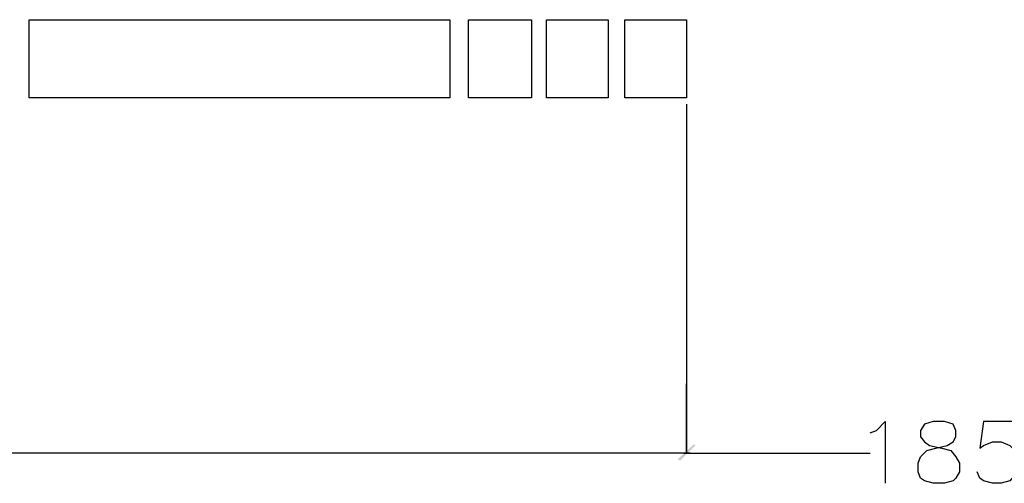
# Model space of a CAD drawing. Header units: millimetres. Extents: x 502444 to 745500, y -417645 to -375189.
# Tile 76 of 208: x 685686 to 689065, y -410981 to -409391. Entities that reach past the tile are written whole.
import ezdxf

# ---------------------------------------------------------------- set-up
doc = ezdxf.new("R2010")
doc.units = ezdxf.units.MM
doc.layers.add('PDF_Geometry', color=7, linetype='Continuous')
doc.layers.add('PDF_Solid Fills', color=7, linetype='Continuous')

msp = doc.modelspace()

# ---------------------------------------------------------------- hatches: boundary and pattern name
at = {"layer": 'PDF_Solid Fills', "lineweight": 25, "true_color": 0x989898, "transparency": 33554559}
msp.add_hatch(color=252, dxfattribs=at).paths.add_polyline_path([(687952.05424, -410902.82964), (688003.9022, -410850.98168), (687999.58153, -410846.66102), (687943.41292, -410898.50897)])

# ---------------------------------------------------------------- linework, layer by layer
at = {"layer": 'PDF_Geometry', "color": 253, "lineweight": 25, "true_color": 0xb5af97}
for points in [[(685718.2715, -409390.59761), (687161.37292, -409390.59761), (687161.37292, -409658.47871), (685718.2715, -409658.47871)], [(687442.21601, -409658.47871), (687226.18287, -409658.47871), (687226.18287, -409390.59761), (687442.21601, -409390.59761)], [(687705.77645, -409658.47871), (687494.06397, -409658.47871), (687494.06397, -409390.59761), (687705.77645, -409390.59761)], [(687973.65756, -409658.47871), (687761.94507, -409658.47871), (687761.94507, -409390.59761), (687973.65756, -409390.59761)]]:
    msp.add_lwpolyline(points, close=True, dxfattribs=at)
at = {"layer": 'PDF_Geometry', "color": 252, "lineweight": 25, "true_color": 0x989898}
for points in [[(687973.65756, -409680.08203), (687973.65756, -410876.90566), (687973.65756, -410639.2692)], [(688604.47434, -410807.77505), (688626.07766, -410799.13373), (688656.3223, -410768.88909), (688656.3223, -410980.60157)], [(689092.70926, -410768.88909), (688993.33401, -410768.88909), (688980.37202, -410859.62301), (688993.33401, -410850.98168), (689023.57865, -410838.01969), (689053.82329, -410838.01969), (689084.06793, -410850.98168), (689101.35058, -410868.26433), (689114.31257, -410902.82964), (689114.31257, -410920.11229), (689101.35058, -410950.35693), (689084.06793, -410971.96024), (689053.82329, -410980.60157), (689023.57865, -410980.60157), (688993.33401, -410971.96024), (688980.37202, -410963.31892), (688971.73069, -410941.7156)], [(687986.61954, -410876.90566), (684361.58334, -410876.90566)], [(687965.01623, -410876.90566), (688604.47434, -410876.90566)]]:
    msp.add_lwpolyline(points, dxfattribs=at)
msp.add_lwpolyline([(688820.50749, -410768.88909), (688790.26285, -410777.53041), (688777.30086, -410799.13373), (688777.30086, -410820.73704), (688790.26285, -410838.01969), (688807.5455, -410850.98168), (688850.75213, -410859.62301), (688880.99677, -410868.26433), (688898.27942, -410889.86765), (688911.24141, -410911.47096), (688911.24141, -410941.7156), (688898.27942, -410963.31892), (688889.6381, -410971.96024), (688859.39346, -410980.60157), (688820.50749, -410980.60157), (688790.26285, -410971.96024), (688777.30086, -410963.31892), (688768.65954, -410941.7156), (688768.65954, -410911.47096), (688777.30086, -410889.86765), (688798.90418, -410868.26433), (688829.14882, -410859.62301), (688868.03478, -410850.98168), (688889.6381, -410838.01969), (688898.27942, -410820.73704), (688898.27942, -410799.13373), (688889.6381, -410777.53041), (688859.39346, -410768.88909)], close=True, dxfattribs=at)

doc.saveas('drawing.dxf')
